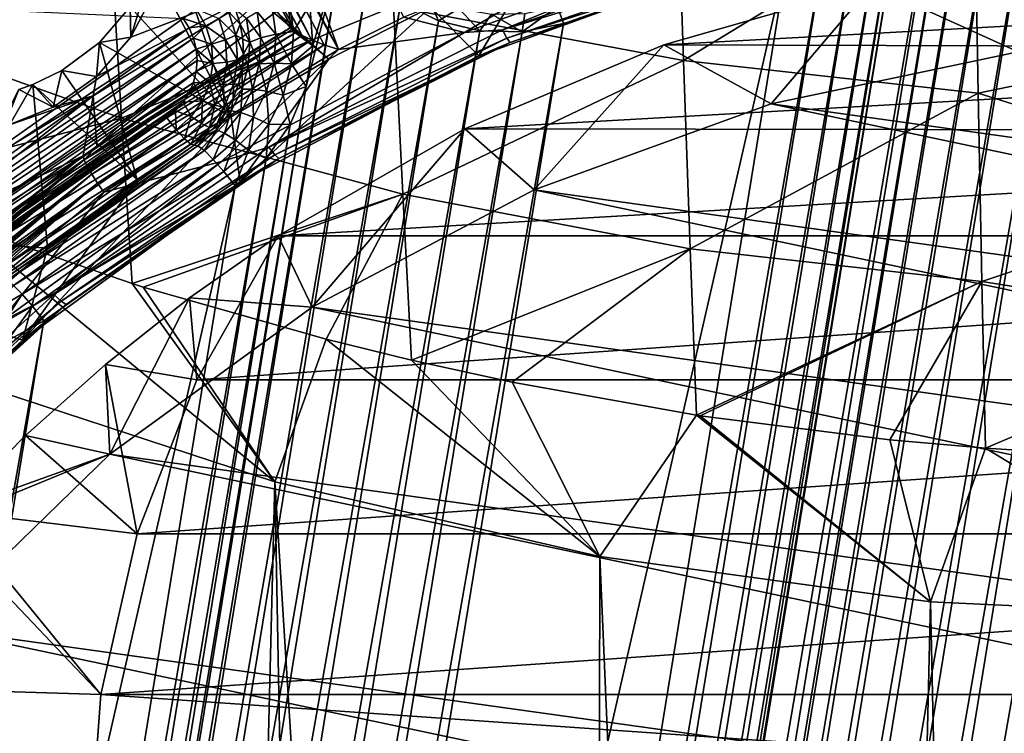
# Model space of a CAD drawing. Header units: metres. Extents: x -25 to 70, y -236 to 25.
# Tile 96 of 256: x -5.29 to -1.13, y -215.27 to -212.25. Entities that reach past the tile are written whole.
import ezdxf

# ---------------------------------------------------------------- set-up
doc = ezdxf.new("R2010")
doc.units = ezdxf.units.M
doc.layers.add('solid_10481002', color=7, linetype='CONTINUOUS')

msp = doc.modelspace()

# ---------------------------------------------------------------- linework, layer by layer
at = {"layer": 'solid_10481002'}
for points in [[(-4.733322, -210.208313, 228.120026), (-5.009577, -210.344894, 228.154068), (-3.943788, -212.374481, 228.66011)], [(-3.667532, -212.237915, 228.626053), (-4.733322, -210.208313, 228.120026), (-3.943788, -212.374481, 228.66011)], [(-5.059717, -210.366837, 228.170792), (-3.943788, -212.374481, 228.66011), (-5.009577, -210.344894, 228.154068)], [(-4.138241, -212.288132, 228.757202), (-5.144294, -210.373718, 228.310455), (-4.644125, -211.32608, 228.548584)], [(-4.138241, -212.288132, 228.757202), (-5.132381, -210.382385, 228.255142), (-5.144294, -210.373718, 228.310455)], [(-4.09671, -212.31543, 228.700302), (-5.102749, -210.379974, 228.206207), (-5.132381, -210.382385, 228.255142)], [(-4.12314, -212.300217, 228.727798), (-4.09671, -212.31543, 228.700302), (-5.132381, -210.382385, 228.255142)], [(-4.138241, -212.288132, 228.757202), (-4.12314, -212.300217, 228.727798), (-5.132381, -210.382385, 228.255142)], [(-4.057242, -212.33374, 228.677185), (-5.059717, -210.366837, 228.170792), (-5.102749, -210.379974, 228.206207)], [(-4.09671, -212.31543, 228.700302), (-4.057242, -212.33374, 228.677185), (-5.102749, -210.379974, 228.206207)], [(-4.004796, -212.354218, 228.662399), (-3.943788, -212.374481, 228.66011), (-5.059717, -210.366837, 228.170792)], [(-4.057242, -212.33374, 228.677185), (-4.004796, -212.354218, 228.662399), (-5.059717, -210.366837, 228.170792)], [(-1.300048, -210.951477, 227.985825), (-3.999782, -227.490601, 232.109482), (-4.064691, -227.072083, 232.005142)], [(-1.495068, -211.330048, 228.080215), (-1.300048, -210.951477, 227.985825), (-4.064691, -227.072083, 232.005142)], [(-1.300048, -210.951477, 227.985825), (-1.280172, -211.123428, 228.028687), (-3.999782, -227.490601, 232.109482)], [(-1.280172, -211.123428, 228.028687), (-3.926116, -227.333023, 232.070206), (-3.999782, -227.490601, 232.109482)], [(-1.280172, -211.123428, 228.028687), (-1.220994, -211.287918, 228.069702), (-3.926116, -227.333023, 232.070206)], [(1.280076, -211.123428, 228.028687), (-1.491175, -228.100677, 232.261597), (-1.495068, -227.926483, 232.21817)], [(1.220898, -211.287933, 228.069702), (1.280076, -211.123428, 228.028687), (-1.495068, -227.926483, 232.21817)], [(1.280076, -211.123428, 228.028687), (1.491079, -211.155853, 228.036774), (-1.491175, -228.100677, 232.261597)], [(1.491079, -211.155853, 228.036774), (-1.280171, -228.133102, 232.269684), (-1.491175, -228.100677, 232.261597)], [(1.491079, -211.155853, 228.036774), (1.494972, -211.330048, 228.080215), (-1.280171, -228.133102, 232.269684)], [(-1.220994, -211.287918, 228.069702), (-3.817445, -227.194321, 232.035614), (-3.926116, -227.333023, 232.070206)], [(-1.220994, -211.287918, 228.069702), (-1.125623, -211.435318, 228.106461), (-3.817445, -227.194321, 232.035614)], [(1.220898, -211.287933, 228.069702), (-1.495068, -227.926483, 232.21817), (-1.538831, -227.757721, 232.176086)], [(1.125526, -211.435318, 228.106461), (1.220898, -211.287933, 228.069702), (-1.538831, -227.757721, 232.176086)], [(-4.644125, -211.32608, 228.548584), (-4.159822, -212.177917, 229.194901), (-4.143648, -212.279037, 228.786865)], [(-4.138241, -212.288132, 228.757202), (-4.644125, -211.32608, 228.548584), (-4.143648, -212.279037, 228.786865)], [(-1.495068, -211.330048, 228.080215), (-4.064691, -227.072083, 232.005142), (-4.052562, -226.898453, 231.961853)], [(-1.538831, -211.49881, 228.122284), (-1.495068, -211.330048, 228.080215), (-4.052562, -226.898453, 231.961853)], [(1.494972, -211.330048, 228.080215), (-1.220993, -227.968613, 232.228668), (-1.280171, -228.133102, 232.269684)], [(1.494972, -211.330048, 228.080215), (1.538735, -211.49881, 228.122284), (-1.220993, -227.968613, 232.228668)], [(-1.125623, -211.435318, 228.106461), (-3.679802, -227.082733, 232.007797), (-3.817445, -227.194321, 232.035614)], [(-1.125623, -211.435318, 228.106461), (-0.998702, -211.558472, 228.137161), (-3.679802, -227.082733, 232.007797)], [(1.125526, -211.435318, 228.106461), (-1.538831, -227.757721, 232.176086), (-1.62032, -227.602539, 232.13739)], [(0.998605, -211.558472, 228.137161), (1.125526, -211.435318, 228.106461), (-1.62032, -227.602539, 232.13739)], [(-4.909739, -211.872528, 334.504822), (-6.075615, -211.465546, 334.30188), (-6.020028, -212.25386, 331.960388)], [(-1.538831, -211.49881, 228.122284), (-4.052562, -226.898453, 231.961853), (-4.080641, -226.726425, 231.918961)], [(-1.620319, -211.653992, 228.16098), (-1.538831, -211.49881, 228.122284), (-4.080641, -226.726425, 231.918961)], [(1.538735, -211.49881, 228.122284), (-1.125622, -227.821228, 232.191925), (-1.220993, -227.968613, 232.228668)], [(-2.483056, -212.421326, 334.784912), (-2.513316, -211.533188, 337.10849), (-3.710062, -212.191895, 334.666534)], [(-0.998702, -211.558472, 228.137161), (-3.519872, -227.003677, 231.988083), (-3.679802, -227.082733, 232.007797)], [(-0.998702, -211.558472, 228.137161), (-0.846801, -211.651001, 228.160233), (-3.519872, -227.003677, 231.988083)], [(-2.483056, -212.421326, 334.784912), (-1.252293, -211.67009, 337.192566), (-2.513316, -211.533188, 337.10849)], [(0.998605, -211.558472, 228.137161), (-1.62032, -227.602539, 232.13739), (-1.735315, -227.468979, 232.104095)], [(0.846704, -211.651001, 228.160233), (0.998605, -211.558472, 228.137161), (-1.735315, -227.468979, 232.104095)], [(-0.846801, -211.651001, 228.160233), (-3.345934, -226.961212, 231.977493), (-3.519872, -227.003677, 231.988083)], [(-0.846801, -211.651001, 228.160233), (-0.677266, -211.70842, 228.174545), (-3.345934, -226.961212, 231.977493)], [(0.846704, -211.651001, 228.160233), (-1.735315, -227.468979, 232.104095), (-1.878265, -227.363541, 232.077805)], [(0.677169, -211.70842, 228.174545), (0.846704, -211.651001, 228.160233), (-1.878265, -227.363541, 232.077805)], [(-1.252293, -211.67009, 337.192566), (0.000008, -212.303818, 335.71051), (0.000008, -211.624969, 337.439758)], [(-1.620319, -211.653992, 228.16098), (-4.080641, -226.726425, 231.918961), (-4.147474, -226.564941, 231.878693)], [(-1.735315, -211.787552, 228.194275), (-1.620319, -211.653992, 228.16098), (-4.147474, -226.564941, 231.878693)], [(-2.483056, -212.421326, 334.784912), (-1.23578, -212.558868, 334.858063), (-1.252293, -211.67009, 337.192566)], [(-1.252293, -211.67009, 337.192566), (-1.23578, -212.558868, 334.858063), (0.000008, -212.303818, 335.71051)], [(-0.677266, -211.70842, 228.174545), (-3.16641, -226.957428, 231.976547), (-3.345934, -226.961212, 231.977493)], [(-0.677266, -211.70842, 228.174545), (-0.500048, -211.727707, 228.179352), (-3.16641, -226.957428, 231.976547)], [(-0.500048, -211.727707, 228.179352), (-2.991723, -226.992233, 231.985229), (-3.16641, -226.957428, 231.976547)], [(0.499952, -211.727707, 228.179352), (-2.040667, -227.292068, 232.059982), (-2.991723, -226.992233, 231.985229)], [(-0.500048, -211.727707, 228.179352), (0.499952, -211.727707, 228.179352), (-2.991723, -226.992233, 231.985229)], [(0.677169, -211.70842, 228.174545), (-1.878265, -227.363541, 232.077805), (-2.040667, -227.292068, 232.059982)], [(0.499952, -211.727707, 228.179352), (0.677169, -211.70842, 228.174545), (-2.040667, -227.292068, 232.059982)], [(-4.671902, -211.791733, 230.129288), (-3.984056, -212.41507, 230.211929), (-4.677375, -211.828598, 230.135895)], [(-4.671902, -211.791733, 230.129288), (-3.554691, -212.194565, 230.153549), (-3.984056, -212.41507, 230.211929)], [(-1.735315, -211.787552, 228.194275), (-4.147474, -226.564941, 231.878693), (-4.249846, -226.421783, 231.843002)], [(-1.878265, -211.89299, 228.220566), (-1.735315, -211.787552, 228.194275), (-4.249846, -226.421783, 231.843002)], [(-2.581392, -211.813477, 228.520233), (-3.667532, -212.237915, 228.626053), (-3.410361, -212.302933, 228.642273)], [(-2.581392, -211.813477, 228.520233), (-3.410361, -212.302933, 228.642273), (-2.312169, -211.905792, 228.543243)], [(-4.677375, -211.828598, 230.135895), (-4.398319, -212.659378, 230.279221), (-4.731296, -212.019012, 230.173294)], [(-4.677375, -211.828598, 230.135895), (-3.984056, -212.41507, 230.211929), (-4.398319, -212.659378, 230.279221)], [(-4.861566, -212.664413, 332.130646), (-4.909739, -211.872528, 334.504822), (-6.020028, -212.25386, 331.960388)], [(-3.710062, -212.191895, 334.666534), (-4.909739, -211.872528, 334.504822), (-4.861566, -212.664413, 332.130646)], [(-1.878265, -211.89299, 228.220566), (-4.249846, -226.421783, 231.843002), (-4.381536, -226.305115, 231.813919)], [(-2.040667, -211.964478, 228.238388), (-1.878265, -211.89299, 228.220566), (-4.381536, -226.305115, 231.813919)], [(-3.926115, -211.923508, 228.22818), (-6.187748, -225.778748, 231.682678), (-6.169605, -225.32753, 231.570175)], [(-3.926115, -211.923508, 228.22818), (-3.817445, -212.06221, 228.262756), (-6.187748, -225.778748, 231.682678)], [(-3.926115, -211.923508, 228.22818), (-6.169605, -225.32753, 231.570175), (-6.141526, -225.155502, 231.527283)], [(-4.080641, -212.530106, 228.37941), (-3.926115, -211.923508, 228.22818), (-6.141526, -225.155502, 231.527283)], [(-4.080641, -212.530106, 228.37941), (-4.052562, -212.358078, 228.336533), (-3.926115, -211.923508, 228.22818)], [(-4.052562, -212.358078, 228.336533), (-4.064691, -212.184448, 228.293243), (-3.926115, -211.923508, 228.22818)], [(-3.24978, -212.291168, 228.650848), (-2.312169, -211.905792, 228.543243), (-3.410361, -212.302933, 228.642273)], [(-3.24978, -212.291168, 228.650848), (-2.200763, -211.929428, 228.560654), (-2.312169, -211.905792, 228.543243)], [(-2.18771, -211.966919, 228.602859), (-2.200763, -211.929428, 228.560654), (-3.24978, -212.291168, 228.650848)], [(-2.040667, -211.964478, 228.238388), (-4.381536, -226.305115, 231.813919), (-5.190552, -225.734787, 231.671722)], [(-2.991723, -212.264313, 228.313141), (-2.040667, -211.964478, 228.238388), (-5.190552, -225.734787, 231.671722)], [(-3.230505, -212.326523, 228.69252), (-2.18771, -211.966919, 228.602859), (-3.24978, -212.291168, 228.650848)], [(-2.178891, -211.985886, 228.656891), (-2.18771, -211.966919, 228.602859), (-3.230505, -212.326523, 228.69252)], [(-3.217483, -212.344025, 228.746185), (-2.178891, -211.985886, 228.656891), (-3.230505, -212.326523, 228.69252)], [(-3.217483, -212.344025, 228.746185), (-2.271871, -212.01033, 228.721207), (-2.178891, -211.985886, 228.656891)], [(-3.016798, -212.192139, 228.28363), (-2.040667, -211.964478, 228.238388), (-2.991723, -212.264313, 228.313141)], [(-4.731296, -212.019012, 230.173294), (-4.825433, -212.19371, 230.212585), (-4.822023, -212.321823, 229.677597)], [(-4.731296, -212.019012, 230.173294), (-4.398319, -212.659378, 230.279221), (-4.825433, -212.19371, 230.212585)], [(-4.731296, -212.019012, 230.173294), (-4.822023, -212.321823, 229.677597), (-4.720632, -212.125732, 229.628693)], [(-3.554691, -212.194565, 230.153549), (-3.111618, -211.99884, 230.103745), (-3.349854, -212.400452, 228.818481)], [(-3.111618, -211.99884, 230.103745), (-2.271871, -212.01033, 228.721207), (-3.349854, -212.400452, 228.818481)], [(-3.217483, -212.344025, 228.746185), (-3.349854, -212.400452, 228.818481), (-2.271871, -212.01033, 228.721207)], [(-3.817445, -212.06221, 228.262756), (-6.040222, -225.679413, 231.657913), (-6.187748, -225.778748, 231.682678)], [(-3.817445, -212.06221, 228.262756), (-3.679801, -212.173798, 228.290573), (-6.040222, -225.679413, 231.657913)], [(-4.981353, -212.570068, 229.739487), (-4.176486, -212.073654, 229.615723), (-4.968287, -212.489105, 229.719299)], [(-4.966494, -212.783783, 228.914047), (-4.176486, -212.073654, 229.615723), (-4.981353, -212.570068, 229.739487)], [(-4.176486, -212.073654, 229.615723), (-4.822023, -212.321823, 229.677597), (-4.968287, -212.489105, 229.719299)], [(-4.159822, -212.177917, 229.194901), (-4.176486, -212.073654, 229.615723), (-4.966494, -212.783783, 228.914047)], [(-4.176486, -212.073654, 229.615723), (-4.720632, -212.125732, 229.628693), (-4.822023, -212.321823, 229.677597)], [(-1.686826, -212.101624, 230.129379), (1.75398, -212.117004, 230.133209), (-2.566913, -212.354675, 230.192474)], [(-2.113026, -212.604492, 228.574051), (-1.686826, -212.101624, 230.129379), (-2.566913, -212.354675, 230.192474)], [(-2.113026, -212.604492, 228.574051), (-1.06737, -212.383789, 228.519028), (-1.686826, -212.101624, 230.129379)], [(-1.06737, -212.383789, 228.519028), (-0.781528, -212.170517, 229.227615), (-1.686826, -212.101624, 230.129379)], [(-4.600886, -212.243347, 227.895676), (-5.911658, -213.167389, 228.126068), (-6.675779, -212.146896, 227.871628)], [(-3.565291, -212.150253, 228.273178), (-3.519871, -212.252869, 228.310287), (-3.679801, -212.173798, 228.290573)], [(-3.434064, -212.200089, 228.285614), (-3.519871, -212.252869, 228.310287), (-3.565291, -212.150253, 228.273178)], [(-2.566913, -212.354675, 230.192474), (1.75398, -212.117004, 230.133209), (2.610096, -212.370117, 230.19632)], [(-3.679801, -212.173798, 228.290573), (-5.87378, -225.614563, 231.641739), (-6.040222, -225.679413, 231.657913)], [(-3.679801, -212.173798, 228.290573), (-3.519871, -212.252869, 228.310287), (-5.87378, -225.614563, 231.641739)], [(-4.966494, -212.783783, 228.914047), (-4.143648, -212.279037, 228.786865), (-4.159822, -212.177917, 229.194901)], [(-4.825433, -212.19371, 230.212585), (-4.955613, -212.344086, 230.25145), (-4.822023, -212.321823, 229.677597)], [(-4.825433, -212.19371, 230.212585), (-4.398319, -212.659378, 230.279221), (-4.955613, -212.344086, 230.25145)], [(-3.670743, -212.986359, 332.265656), (-3.710062, -212.191895, 334.666534), (-4.861566, -212.664413, 332.130646)], [(-3.554691, -212.194565, 230.153549), (-3.349854, -212.400452, 228.818481), (-4.359644, -212.935455, 228.951874)], [(-3.984056, -212.41507, 230.211929), (-3.554691, -212.194565, 230.153549), (-4.359644, -212.935455, 228.951874)], [(-4.225856, -212.188263, 228.248901), (-4.208567, -212.30954, 228.279144), (-4.287591, -212.215195, 228.202148)], [(-4.152769, -212.1633, 228.276443), (-4.133461, -212.298752, 228.310211), (-4.225856, -212.188263, 228.248901)], [(-4.133461, -212.298752, 228.310211), (-4.208567, -212.30954, 228.279144), (-4.225856, -212.188263, 228.248901)], [(-4.152769, -212.1633, 228.276443), (-4.064691, -212.184448, 228.293243), (-4.133461, -212.298752, 228.310211)], [(-4.133461, -212.298752, 228.310211), (-4.064691, -212.184448, 228.293243), (-4.052562, -212.358078, 228.336533)], [(-2.483056, -212.421326, 334.784912), (-3.710062, -212.191895, 334.666534), (-3.670743, -212.986359, 332.265656)], [(-3.016798, -212.192139, 228.28363), (-2.991723, -212.264313, 228.313141), (-3.166409, -212.299103, 228.321823)], [(-3.016798, -212.192139, 228.28363), (-3.166409, -212.299103, 228.321823), (-3.154444, -212.221436, 228.290939)], [(-4.546566, -212.20224, 227.897385), (-4.504877, -212.273529, 227.915161), (-4.600886, -212.243347, 227.895676)], [(-4.450255, -212.242767, 227.942032), (-4.504877, -212.273529, 227.915161), (-4.546566, -212.20224, 227.897385)], [(-4.409166, -212.213257, 227.987793), (-4.378168, -212.313431, 228.012756), (-4.450255, -212.242767, 227.942032)], [(-4.409166, -212.213257, 227.987793), (-4.379315, -212.205521, 228.051147), (-4.359685, -212.266861, 228.066437)], [(-4.409166, -212.213257, 227.987793), (-4.359685, -212.266861, 228.066437), (-4.378168, -212.313431, 228.012756)], [(-4.359685, -212.266861, 228.066437), (-4.379315, -212.205521, 228.051147), (-4.333361, -212.242096, 228.139664)], [(-4.287591, -212.215195, 228.202148), (-4.272007, -212.324509, 228.229401), (-4.333361, -212.242096, 228.139664)], [(-4.208567, -212.30954, 228.279144), (-4.272007, -212.324509, 228.229401), (-4.287591, -212.215195, 228.202148)], [(-3.434064, -212.200089, 228.285614), (-3.345933, -212.295334, 228.320877), (-3.519871, -212.252869, 228.310287)], [(-3.295338, -212.224121, 228.291611), (-3.345933, -212.295334, 228.320877), (-3.434064, -212.200089, 228.285614)], [(-3.295338, -212.224121, 228.291611), (-3.166409, -212.299103, 228.321823), (-3.345933, -212.295334, 228.320877)], [(-3.154444, -212.221436, 228.290939), (-3.166409, -212.299103, 228.321823), (-3.295338, -212.224121, 228.291611)], [(-4.861566, -212.664413, 332.130646), (-6.020028, -212.25386, 331.960388), (-5.967395, -212.951172, 329.529053)], [(-4.600886, -212.243347, 227.895676), (-4.575725, -212.283096, 227.905594), (-5.911658, -213.167389, 228.126068)], [(-3.519871, -212.252869, 228.310287), (-5.696496, -225.587311, 231.634949), (-5.87378, -225.614563, 231.641739)], [(-3.519871, -212.252869, 228.310287), (-3.345933, -212.295334, 228.320877), (-5.696496, -225.587311, 231.634949)], [(-2.991723, -212.264313, 228.313141), (-5.190552, -225.734787, 231.671722), (-5.345607, -225.649323, 231.650406)], [(-3.166409, -212.299103, 228.321823), (-2.991723, -212.264313, 228.313141), (-5.345607, -225.649323, 231.650406)], [(-4.504877, -212.273529, 227.915161), (-4.575725, -212.283096, 227.905594), (-4.600886, -212.243347, 227.895676)], [(-4.504877, -212.273529, 227.915161), (-4.557019, -212.326691, 227.916458), (-4.575725, -212.283096, 227.905594)], [(-4.504877, -212.273529, 227.915161), (-4.480582, -212.352036, 227.934738), (-4.557019, -212.326691, 227.916458)], [(-4.450255, -212.242767, 227.942032), (-4.422134, -212.333633, 227.964691), (-4.504877, -212.273529, 227.915161)], [(-4.422134, -212.333633, 227.964691), (-4.480582, -212.352036, 227.934738), (-4.504877, -212.273529, 227.915161)], [(-4.378168, -212.313431, 228.012756), (-4.422134, -212.333633, 227.964691), (-4.450255, -212.242767, 227.942032)], [(-4.378168, -212.313431, 228.012756), (-4.359685, -212.266861, 228.066437), (-4.348475, -212.33017, 228.082214)], [(-4.359685, -212.266861, 228.066437), (-4.333361, -212.242096, 228.139664), (-4.319042, -212.342545, 228.164719)], [(-4.348475, -212.33017, 228.082214), (-4.359685, -212.266861, 228.066437), (-4.319042, -212.342545, 228.164719)], [(-4.272007, -212.324509, 228.229401), (-4.319042, -212.342545, 228.164719), (-4.333361, -212.242096, 228.139664)], [(-3.667532, -212.237915, 228.626053), (-3.943788, -212.374481, 228.66011), (-3.410361, -212.302933, 228.642273)], [(-4.575725, -212.283096, 227.905594), (-5.880466, -213.202896, 228.134918), (-5.911658, -213.167389, 228.126068)], [(-4.575725, -212.283096, 227.905594), (-4.557019, -212.326691, 227.916458), (-5.880466, -213.202896, 228.134918)], [(-3.345933, -212.295334, 228.320877), (-5.517548, -225.599091, 231.637878), (-5.696496, -225.587311, 231.634949)], [(-3.345933, -212.295334, 228.320877), (-3.166409, -212.299103, 228.321823), (-5.517548, -225.599091, 231.637878)], [(-3.166409, -212.299103, 228.321823), (-5.345607, -225.649323, 231.650406), (-5.517548, -225.599091, 231.637878)], [(-5.019689, -212.84166, 228.881363), (-4.143648, -212.279037, 228.786865), (-4.966494, -212.783783, 228.914047)], [(-5.019689, -212.84166, 228.881363), (-4.138241, -212.288132, 228.757202), (-4.143648, -212.279037, 228.786865)], [(-5.019689, -212.84166, 228.881363), (-4.12314, -212.300217, 228.727798), (-4.138241, -212.288132, 228.757202)], [(-5.006987, -212.868515, 228.845703), (-4.12314, -212.300217, 228.727798), (-5.019689, -212.84166, 228.881363)], [(-5.006987, -212.868515, 228.845703), (-4.09671, -212.31543, 228.700302), (-4.12314, -212.300217, 228.727798)], [(-4.987497, -212.902344, 228.820618), (-4.09671, -212.31543, 228.700302), (-5.006987, -212.868515, 228.845703)], [(-4.987497, -212.902344, 228.820618), (-4.057242, -212.33374, 228.677185), (-4.09671, -212.31543, 228.700302)], [(-4.238261, -212.788147, 228.77475), (-3.410361, -212.302933, 228.642273), (-4.439318, -212.847809, 228.778122)], [(-3.943788, -212.374481, 228.66011), (-4.439318, -212.847809, 228.778122), (-3.410361, -212.302933, 228.642273)], [(-4.378168, -212.313431, 228.012756), (-4.370917, -212.41777, 228.038773), (-4.422134, -212.333633, 227.964691)], [(-4.378168, -212.313431, 228.012756), (-4.348475, -212.33017, 228.082214), (-4.345876, -212.394348, 228.098221)], [(-4.378168, -212.313431, 228.012756), (-4.345876, -212.394348, 228.098221), (-4.370917, -212.41777, 228.038773)], [(-4.208567, -212.30954, 228.279144), (-4.215996, -212.431763, 228.309616), (-4.272007, -212.324509, 228.229401)], [(-4.238261, -212.788147, 228.77475), (-3.24978, -212.291168, 228.650848), (-3.410361, -212.302933, 228.642273)], [(-3.230505, -212.326523, 228.69252), (-3.24978, -212.291168, 228.650848), (-4.238261, -212.788147, 228.77475)], [(-4.141757, -212.435257, 228.344238), (-4.215996, -212.431763, 228.309616), (-4.208567, -212.30954, 228.279144)], [(-4.133461, -212.298752, 228.310211), (-4.141757, -212.435257, 228.344238), (-4.208567, -212.30954, 228.279144)], [(-4.133461, -212.298752, 228.310211), (-4.052562, -212.358078, 228.336533), (-4.141757, -212.435257, 228.344238)], [(-1.23578, -212.558868, 334.858063), (0.000008, -212.946274, 333.881989), (0.000008, -212.303818, 335.71051)], [(-4.557019, -212.326691, 227.916458), (-5.843521, -213.233627, 228.142578), (-5.880466, -213.202896, 228.134918)], [(-4.557019, -212.326691, 227.916458), (-4.545529, -212.372833, 227.927963), (-5.843521, -213.233627, 228.142578)], [(-4.955613, -212.344086, 230.25145), (-5.114903, -212.462372, 230.28801), (-4.968287, -212.489105, 229.719299)], [(-4.955613, -212.344086, 230.25145), (-4.795852, -212.92627, 230.355591), (-5.114903, -212.462372, 230.28801)], [(-4.963085, -212.939911, 228.808487), (-4.057242, -212.33374, 228.677185), (-4.987497, -212.902344, 228.820618)], [(-4.955613, -212.344086, 230.25145), (-4.968287, -212.489105, 229.719299), (-4.822023, -212.321823, 229.677597)], [(-4.963085, -212.939911, 228.808487), (-4.004796, -212.354218, 228.662399), (-4.057242, -212.33374, 228.677185)], [(-4.963085, -212.939911, 228.808487), (-4.936088, -212.977615, 228.810486), (-4.004796, -212.354218, 228.662399)], [(-4.955613, -212.344086, 230.25145), (-4.398319, -212.659378, 230.279221), (-4.795852, -212.92627, 230.355591)], [(-4.004796, -212.354218, 228.662399), (-4.936088, -212.977615, 228.810486), (-3.943788, -212.374481, 228.66011)], [(-4.480582, -212.352036, 227.934738), (-4.545529, -212.372833, 227.927963), (-4.557019, -212.326691, 227.916458)], [(-4.480582, -212.352036, 227.934738), (-4.474899, -212.433807, 227.955124), (-4.545529, -212.372833, 227.927963)], [(-4.422134, -212.333633, 227.964691), (-4.415557, -212.428299, 227.988297), (-4.480582, -212.352036, 227.934738)], [(-4.415557, -212.428299, 227.988297), (-4.474899, -212.433807, 227.955124), (-4.480582, -212.352036, 227.934738)], [(-4.370917, -212.41777, 228.038773), (-4.415557, -212.428299, 227.988297), (-4.422134, -212.333633, 227.964691)], [(-4.345876, -212.394348, 228.098221), (-4.348475, -212.33017, 228.082214), (-4.319042, -212.342545, 228.164719)], [(-4.345876, -212.394348, 228.098221), (-4.319042, -212.342545, 228.164719), (-4.325194, -212.443771, 228.189957)], [(-4.278703, -212.434677, 228.256866), (-4.325194, -212.443771, 228.189957), (-4.319042, -212.342545, 228.164719)], [(-4.272007, -212.324509, 228.229401), (-4.278703, -212.434677, 228.256866), (-4.319042, -212.342545, 228.164719)], [(-4.215996, -212.431763, 228.309616), (-4.278703, -212.434677, 228.256866), (-4.272007, -212.324509, 228.229401)], [(-4.213123, -212.820541, 228.815689), (-3.230505, -212.326523, 228.69252), (-4.238261, -212.788147, 228.77475)], [(-3.217483, -212.344025, 228.746185), (-3.230505, -212.326523, 228.69252), (-4.213123, -212.820541, 228.815689)], [(-4.19614, -212.836075, 228.868866), (-3.217483, -212.344025, 228.746185), (-4.213123, -212.820541, 228.815689)], [(-4.19614, -212.836075, 228.868866), (-3.349854, -212.400452, 228.818481), (-3.217483, -212.344025, 228.746185)], [(-4.141757, -212.435257, 228.344238), (-4.052562, -212.358078, 228.336533), (-4.080641, -212.530106, 228.37941)], [(-2.566913, -212.354675, 230.192474), (2.610096, -212.370117, 230.19632), (-3.408551, -212.710129, 230.281097)], [(-3.115662, -212.967346, 228.66452), (-2.566913, -212.354675, 230.192474), (-3.408551, -212.710129, 230.281097)], [(-3.115662, -212.967346, 228.66452), (-2.113026, -212.604492, 228.574051), (-2.566913, -212.354675, 230.192474)], [(-4.545529, -212.372833, 227.927963), (-5.801844, -213.258484, 228.148773), (-5.843521, -213.233627, 228.142578)], [(-4.545529, -212.372833, 227.927963), (-4.541662, -212.420105, 227.939743), (-5.801844, -213.258484, 228.148773)], [(-3.943788, -212.374481, 228.66011), (-4.936088, -212.977615, 228.810486), (-4.439318, -212.847809, 228.778122)], [(-4.474899, -212.433807, 227.955124), (-4.541662, -212.420105, 227.939743), (-4.545529, -212.372833, 227.927963)], [(-4.370917, -212.41777, 228.038773), (-4.345876, -212.394348, 228.098221), (-4.351933, -212.458313, 228.114166)], [(-4.19614, -212.836075, 228.868866), (-4.359644, -212.935455, 228.951874), (-3.349854, -212.400452, 228.818481)], [(-4.351933, -212.458313, 228.114166), (-4.345876, -212.394348, 228.098221), (-4.325194, -212.443771, 228.189957)], [(-3.408551, -212.710129, 230.281097), (2.610096, -212.370117, 230.19632), (3.429044, -212.720367, 230.283646)], [(-2.113026, -212.604492, 228.574051), (4.054785, -213.464966, 228.788589), (-1.06737, -212.383789, 228.519028)], [(-4.541662, -212.420105, 227.939743), (-5.756705, -213.276657, 228.153305), (-5.801844, -213.258484, 228.148773)], [(-4.541662, -212.420105, 227.939743), (-4.54548, -212.46727, 227.951508), (-5.756705, -213.276657, 228.153305)], [(-4.474899, -212.433807, 227.955124), (-4.54548, -212.46727, 227.951508), (-4.541662, -212.420105, 227.939743)], [(-4.474899, -212.433807, 227.955124), (-4.488114, -212.514771, 227.975311), (-4.54548, -212.46727, 227.951508)], [(-4.430853, -212.522003, 228.011658), (-4.488114, -212.514771, 227.975311), (-4.474899, -212.433807, 227.955124)], [(-4.415557, -212.428299, 227.988297), (-4.430853, -212.522003, 228.011658), (-4.474899, -212.433807, 227.955124)], [(-4.387778, -212.521072, 228.064529), (-4.430853, -212.522003, 228.011658), (-4.415557, -212.428299, 227.988297)], [(-4.370917, -212.41777, 228.038773), (-4.387778, -212.521072, 228.064529), (-4.415557, -212.428299, 227.988297)], [(-4.398319, -212.659378, 230.279221), (-3.984056, -212.41507, 230.211929), (-4.359644, -212.935455, 228.951874)], [(-4.370917, -212.41777, 228.038773), (-4.351933, -212.458313, 228.114166), (-4.387778, -212.521072, 228.064529)], [(-4.351933, -212.458313, 228.114166), (-4.325194, -212.443771, 228.189957), (-4.351583, -212.541901, 228.214417)], [(-4.307421, -212.541458, 228.283493), (-4.351583, -212.541901, 228.214417), (-4.325194, -212.443771, 228.189957)], [(-4.278703, -212.434677, 228.256866), (-4.307421, -212.541458, 228.283493), (-4.325194, -212.443771, 228.189957)], [(-4.247857, -212.550232, 228.339157), (-4.307421, -212.541458, 228.283493), (-4.278703, -212.434677, 228.256866)], [(-4.215996, -212.431763, 228.309616), (-4.247857, -212.550232, 228.339157), (-4.278703, -212.434677, 228.256866)], [(-4.177338, -212.567551, 228.377228), (-4.247857, -212.550232, 228.339157), (-4.215996, -212.431763, 228.309616)], [(-4.141757, -212.435257, 228.344238), (-4.177338, -212.567551, 228.377228), (-4.215996, -212.431763, 228.309616)], [(-4.141757, -212.435257, 228.344238), (-4.080641, -212.530106, 228.37941), (-4.177338, -212.567551, 228.377228)], [(-2.454474, -213.217484, 332.364014), (-2.483056, -212.421326, 334.784912), (-3.670743, -212.986359, 332.265656)], [(-2.454474, -213.217484, 332.364014), (-1.23578, -212.558868, 334.858063), (-2.483056, -212.421326, 334.784912)], [(-4.54548, -212.46727, 227.951508), (-5.709291, -213.287704, 228.156067), (-5.756705, -213.276657, 228.153305)], [(-4.54548, -212.46727, 227.951508), (-4.556871, -212.513275, 227.962982), (-5.709291, -213.287704, 228.156067)], [(-5.114903, -212.462372, 230.28801), (-5.237335, -212.5224, 230.311279), (-5.151117, -212.618088, 229.751465)], [(-5.114903, -212.462372, 230.28801), (-4.795852, -212.92627, 230.355591), (-5.237335, -212.5224, 230.311279)], [(-5.114903, -212.462372, 230.28801), (-5.151117, -212.618088, 229.751465), (-4.968287, -212.489105, 229.719299)], [(-4.488114, -212.514771, 227.975311), (-4.556871, -212.513275, 227.962982), (-4.54548, -212.46727, 227.951508)], [(-4.387778, -212.521072, 228.064529), (-4.351933, -212.458313, 228.114166), (-4.366542, -212.52095, 228.129791)], [(-4.366542, -212.52095, 228.129791), (-4.351933, -212.458313, 228.114166), (-4.351583, -212.541901, 228.214417)], [(-4.556871, -212.513275, 227.962982), (-5.660678, -213.291412, 228.156982), (-5.709291, -213.287704, 228.156067)], [(-4.556871, -212.513275, 227.962982), (-4.575603, -212.557068, 227.973892), (-5.660678, -213.291412, 228.156982)], [(-5.620097, -213.181946, 230.476288), (-5.237335, -212.5224, 230.311279), (-5.17546, -213.214706, 230.441223)], [(-5.620097, -213.181946, 230.476288), (-5.296196, -212.543747, 230.321411), (-5.237335, -212.5224, 230.311279)], [(-5.237335, -212.5224, 230.311279), (-5.296196, -212.543747, 230.321411), (-5.151117, -212.618088, 229.751465)], [(-5.237335, -212.5224, 230.311279), (-4.795852, -212.92627, 230.355591), (-5.17546, -213.214706, 230.441223)], [(-4.981353, -212.570068, 229.739487), (-4.968287, -212.489105, 229.719299), (-5.151117, -212.618088, 229.751465)], [(-4.519564, -212.590851, 227.994278), (-4.575603, -212.557068, 227.973892), (-4.556871, -212.513275, 227.962982)], [(-4.488114, -212.514771, 227.975311), (-4.519564, -212.590851, 227.994278), (-4.556871, -212.513275, 227.962982)], [(-4.467255, -212.610046, 228.033615), (-4.519564, -212.590851, 227.994278), (-4.488114, -212.514771, 227.975311)], [(-4.430853, -212.522003, 228.011658), (-4.467255, -212.610046, 228.033615), (-4.488114, -212.514771, 227.975311)], [(-4.427906, -212.618134, 228.08873), (-4.467255, -212.610046, 228.033615), (-4.430853, -212.522003, 228.011658)], [(-4.387778, -212.521072, 228.064529), (-4.427906, -212.618134, 228.08873), (-4.430853, -212.522003, 228.011658)], [(-4.387778, -212.521072, 228.064529), (-4.389454, -212.581207, 228.144806), (-4.427906, -212.618134, 228.08873)], [(-4.389454, -212.581207, 228.144806), (-4.366542, -212.52095, 228.129791), (-4.351583, -212.541901, 228.214417)], [(-4.387778, -212.521072, 228.064529), (-4.366542, -212.52095, 228.129791), (-4.389454, -212.581207, 228.144806)], [(-4.080641, -212.530106, 228.37941), (-6.141526, -225.155502, 231.527283), (-6.153654, -224.981873, 231.483994)], [(-4.147474, -212.691605, 228.419678), (-4.080641, -212.530106, 228.37941), (-6.153654, -224.981873, 231.483994)], [(-4.575603, -212.557068, 227.973892), (-5.611959, -213.287659, 228.156052), (-5.660678, -213.291412, 228.156982)], [(-4.575603, -212.557068, 227.973892), (-4.601227, -212.597519, 227.983978), (-5.611959, -213.287659, 228.156052)], [(-5.296196, -212.543747, 230.321411), (-5.360208, -212.701523, 229.772263), (-5.151117, -212.618088, 229.751465)], [(-4.519564, -212.590851, 227.994278), (-4.601227, -212.597519, 227.983978), (-4.575603, -212.557068, 227.973892)], [(-4.389454, -212.581207, 228.144806), (-4.351583, -212.541901, 228.214417), (-4.397193, -212.633133, 228.237167)], [(-4.357058, -212.640762, 228.308258), (-4.397193, -212.633133, 228.237167), (-4.351583, -212.541901, 228.214417)], [(-4.307421, -212.541458, 228.283493), (-4.357058, -212.640762, 228.308258), (-4.351583, -212.541901, 228.214417)], [(-4.302925, -212.6604, 228.366623), (-4.357058, -212.640762, 228.308258), (-4.307421, -212.541458, 228.283493)], [(-4.247857, -212.550232, 228.339157), (-4.302925, -212.6604, 228.366623), (-4.307421, -212.541458, 228.283493)], [(-4.238837, -212.690582, 228.407898), (-4.302925, -212.6604, 228.366623), (-4.247857, -212.550232, 228.339157)], [(-4.177338, -212.567551, 228.377228), (-4.238837, -212.690582, 228.407898), (-4.247857, -212.550232, 228.339157)], [(-4.177338, -212.567551, 228.377228), (-4.147474, -212.691605, 228.419678), (-4.238837, -212.690582, 228.407898)], [(-4.177338, -212.567551, 228.377228), (-4.080641, -212.530106, 228.37941), (-4.147474, -212.691605, 228.419678)], [(-2.454474, -213.217484, 332.364014), (-1.220264, -213.356018, 332.4245), (-1.23578, -212.558868, 334.858063)], [(-1.23578, -212.558868, 334.858063), (-1.220264, -213.356018, 332.4245), (0.000008, -212.946274, 333.881989)], [(-5.930698, -213.145203, 229.882889), (-4.981353, -212.570068, 229.739487), (-5.360208, -212.701523, 229.772263)], [(-5.930698, -213.145203, 229.882889), (-5.724225, -213.150391, 229.884171), (-4.981353, -212.570068, 229.739487)], [(-5.024387, -212.824326, 228.924164), (-4.981353, -212.570068, 229.739487), (-5.724225, -213.150391, 229.884171)], [(-4.601227, -212.597519, 227.983978), (-5.564405, -213.27652, 228.153275), (-5.611959, -213.287659, 228.156052)], [(-4.601227, -212.597519, 227.983978), (-4.632899, -212.633362, 227.99292), (-5.564405, -213.27652, 228.153275)], [(-4.981353, -212.570068, 229.739487), (-5.151117, -212.618088, 229.751465), (-5.360208, -212.701523, 229.772263)], [(-5.024387, -212.824326, 228.924164), (-4.966494, -212.783783, 228.914047), (-4.981353, -212.570068, 229.739487)], [(-4.567672, -212.658218, 228.011078), (-4.632899, -212.633362, 227.99292), (-4.601227, -212.597519, 227.983978)], [(-4.519564, -212.590851, 227.994278), (-4.567672, -212.658218, 228.011078), (-4.601227, -212.597519, 227.983978)], [(-4.522938, -212.688034, 228.053055), (-4.567672, -212.658218, 228.011078), (-4.519564, -212.590851, 227.994278)], [(-4.467255, -212.610046, 228.033615), (-4.522938, -212.688034, 228.053055), (-4.519564, -212.590851, 227.994278)], [(-4.489287, -212.704102, 228.110168), (-4.522938, -212.688034, 228.053055), (-4.467255, -212.610046, 228.033615)], [(-4.427906, -212.618134, 228.08873), (-4.489287, -212.704102, 228.110168), (-4.467255, -212.610046, 228.033615)], [(-4.427906, -212.618134, 228.08873), (-4.389454, -212.581207, 228.144806), (-4.420276, -212.638062, 228.158981)], [(-4.420276, -212.638062, 228.158981), (-4.389454, -212.581207, 228.144806), (-4.397193, -212.633133, 228.237167)], [(-3.115662, -212.967346, 228.66452), (4.91143, -214.087204, 228.943726), (-2.113026, -212.604492, 228.574051)], [(-2.113026, -212.604492, 228.574051), (4.91143, -214.087204, 228.943726), (4.054785, -213.464966, 228.788589)], [(-4.632899, -212.633362, 227.99292), (-5.519481, -213.258362, 228.148743), (-5.564405, -213.27652, 228.153275)], [(-4.632899, -212.633362, 227.99292), (-4.66949, -212.66362, 228.000458), (-5.519481, -213.258362, 228.148743)], [(-4.630025, -212.713516, 228.024872), (-4.66949, -212.66362, 228.000458), (-4.632899, -212.633362, 227.99292)], [(-4.567672, -212.658218, 228.011078), (-4.630025, -212.713516, 228.024872), (-4.632899, -212.633362, 227.99292)], [(-4.427906, -212.618134, 228.08873), (-4.45848, -212.690506, 228.172058), (-4.489287, -212.704102, 228.110168)], [(-4.420276, -212.638062, 228.158981), (-4.397193, -212.633133, 228.237167), (-4.460272, -212.713989, 228.257324)], [(-4.425706, -212.72876, 228.3302), (-4.460272, -212.713989, 228.257324), (-4.397193, -212.633133, 228.237167)], [(-4.45848, -212.690506, 228.172058), (-4.420276, -212.638062, 228.158981), (-4.460272, -212.713989, 228.257324)], [(-4.427906, -212.618134, 228.08873), (-4.420276, -212.638062, 228.158981), (-4.45848, -212.690506, 228.172058)], [(-4.357058, -212.640762, 228.308258), (-4.425706, -212.72876, 228.3302), (-4.397193, -212.633133, 228.237167)], [(-4.379086, -212.758026, 228.390961), (-4.425706, -212.72876, 228.3302), (-4.357058, -212.640762, 228.308258)], [(-4.302925, -212.6604, 228.366623), (-4.379086, -212.758026, 228.390961), (-4.357058, -212.640762, 228.308258)], [(-4.147474, -212.691605, 228.419678), (-6.153654, -224.981873, 231.483994), (-6.205428, -224.815048, 231.442398)], [(-4.249846, -212.834747, 228.455368), (-4.147474, -212.691605, 228.419678), (-6.205428, -224.815048, 231.442398)], [(-4.861566, -212.664413, 332.130646), (-5.967395, -212.951172, 329.529053), (-5.531919, -213.119614, 329.583862)], [(-4.861566, -212.664413, 332.130646), (-5.531919, -213.119614, 329.583862), (-4.816437, -213.364853, 329.663635)], [(-4.66949, -212.66362, 228.000458), (-5.478507, -213.233948, 228.142654), (-5.519481, -213.258362, 228.148743)], [(-4.630025, -212.713516, 228.024872), (-5.478507, -213.233948, 228.142654), (-4.66949, -212.66362, 228.000458)], [(-4.398319, -212.659378, 230.279221), (-4.359644, -212.935455, 228.951874), (-5.280685, -213.604462, 229.118668)], [(-4.795852, -212.92627, 230.355591), (-4.398319, -212.659378, 230.279221), (-5.280685, -213.604462, 229.118668)], [(-3.670743, -212.986359, 332.265656), (-4.861566, -212.664413, 332.130646), (-4.816437, -213.364853, 329.663635)], [(-4.567672, -212.658218, 228.011078), (-4.595109, -212.752045, 228.069016), (-4.630025, -212.713516, 228.024872)], [(-4.522938, -212.688034, 228.053055), (-4.595109, -212.752045, 228.069016), (-4.567672, -212.658218, 228.011078)], [(-4.522938, -212.688034, 228.053055), (-4.568844, -212.774658, 228.127762), (-4.595109, -212.752045, 228.069016)], [(-4.489287, -212.704102, 228.110168), (-4.568844, -212.774658, 228.127762), (-4.522938, -212.688034, 228.053055)], [(-4.503414, -212.737671, 228.183823), (-4.45848, -212.690506, 228.172058), (-4.460272, -212.713989, 228.257324)], [(-4.489287, -212.704102, 228.110168), (-4.45848, -212.690506, 228.172058), (-4.503414, -212.737671, 228.183823)], [(-4.323891, -212.799606, 228.435089), (-4.379086, -212.758026, 228.390961), (-4.302925, -212.6604, 228.366623)], [(-4.238837, -212.690582, 228.407898), (-4.323891, -212.799606, 228.435089), (-4.302925, -212.6604, 228.366623)], [(-4.238837, -212.690582, 228.407898), (-4.249846, -212.834747, 228.455368), (-4.323891, -212.799606, 228.435089)], [(-4.238837, -212.690582, 228.407898), (-4.147474, -212.691605, 228.419678), (-4.249846, -212.834747, 228.455368)], [(-4.630025, -212.713516, 228.024872), (-5.439042, -213.283844, 228.167068), (-5.478507, -213.233948, 228.142654)], [(-4.630025, -212.713516, 228.024872), (-4.595109, -212.752045, 228.069016), (-5.439042, -213.283844, 228.167068)], [(-4.489287, -212.704102, 228.110168), (-4.554308, -212.778748, 228.194061), (-4.568844, -212.774658, 228.127762)], [(-4.489287, -212.704102, 228.110168), (-4.503414, -212.737671, 228.183823), (-4.554308, -212.778748, 228.194061)], [(-4.460272, -212.713989, 228.257324), (-4.510728, -212.802063, 228.348465), (-4.538396, -212.781357, 228.274124)], [(-4.503414, -212.737671, 228.183823), (-4.460272, -212.713989, 228.257324), (-4.538396, -212.781357, 228.274124)], [(-4.425706, -212.72876, 228.3302), (-4.510728, -212.802063, 228.348465), (-4.460272, -212.713989, 228.257324)], [(-4.425706, -212.72876, 228.3302), (-4.473411, -212.839355, 228.41124), (-4.510728, -212.802063, 228.348465)], [(-4.379086, -212.758026, 228.390961), (-4.473411, -212.839355, 228.41124), (-4.425706, -212.72876, 228.3302)], [(-3.408551, -212.710129, 230.281097), (3.429044, -212.720367, 230.283646), (-4.199088, -213.162659, 230.393921)], [(-4.054881, -213.464966, 228.788589), (-3.408551, -212.710129, 230.281097), (-4.199088, -213.162659, 230.393921)], [(-4.199088, -213.162659, 230.393921), (3.429044, -212.720367, 230.283646), (4.199162, -213.162781, 230.393951)], [(-4.054881, -213.464966, 228.788589), (-3.115662, -212.967346, 228.66452), (-3.408551, -212.710129, 230.281097)], [(-4.595109, -212.752045, 228.069016), (-5.404127, -213.322372, 228.211212), (-5.439042, -213.283844, 228.167068)], [(-4.595109, -212.752045, 228.069016), (-4.568844, -212.774658, 228.127762), (-5.404127, -213.322372, 228.211212)], [(-4.568844, -212.774658, 228.127762), (-5.377861, -213.344986, 228.269958), (-5.404127, -213.322372, 228.211212)], [(-4.568844, -212.774658, 228.127762), (-4.554308, -212.778748, 228.194061), (-5.377861, -213.344986, 228.269958)], [(-4.503414, -212.737671, 228.183823), (-4.538396, -212.781357, 228.274124), (-4.554308, -212.778748, 228.194061)], [(-4.379086, -212.758026, 228.390961), (-4.42923, -212.890427, 228.457733), (-4.473411, -212.839355, 228.41124)], [(-4.323891, -212.799606, 228.435089), (-4.42923, -212.890427, 228.457733), (-4.379086, -212.758026, 228.390961)], [(-4.554308, -212.778748, 228.194061), (-5.363325, -213.349075, 228.336258), (-5.377861, -213.344986, 228.269958)], [(-4.538396, -212.781357, 228.274124), (-5.363325, -213.349075, 228.336258), (-4.554308, -212.778748, 228.194061)], [(-4.538396, -212.781357, 228.274124), (-5.347413, -213.351685, 228.416321), (-5.363325, -213.349075, 228.336258)], [(-4.538396, -212.781357, 228.274124), (-4.510728, -212.802063, 228.348465), (-5.347413, -213.351685, 228.416321)], [(-4.510728, -212.802063, 228.348465), (-5.319745, -213.372391, 228.490677), (-5.347413, -213.351685, 228.416321)], [(-4.510728, -212.802063, 228.348465), (-4.473411, -212.839355, 228.41124), (-5.319745, -213.372391, 228.490677)], [(-5.147792, -213.411087, 228.930069), (-4.238261, -212.788147, 228.77475), (-4.439318, -212.847809, 228.778122)], [(-4.213123, -212.820541, 228.815689), (-4.238261, -212.788147, 228.77475), (-5.147792, -213.411087, 228.930069)], [(-5.019689, -212.84166, 228.881363), (-4.966494, -212.783783, 228.914047), (-5.024387, -212.824326, 228.924164)], [(-4.323891, -212.799606, 228.435089), (-4.381536, -212.951416, 228.484467), (-4.42923, -212.890427, 228.457733)], [(-4.323891, -212.799606, 228.435089), (-4.249846, -212.834747, 228.455368), (-4.381536, -212.951416, 228.484467)], [(-4.249846, -212.834747, 228.455368), (-6.205428, -224.815048, 231.442398), (-6.293514, -224.664597, 231.404892)], [(-4.381536, -212.951416, 228.484467), (-4.249846, -212.834747, 228.455368), (-6.293514, -224.664597, 231.404892)], [(-5.744844, -213.451797, 228.993103), (-5.006987, -212.868515, 228.845703), (-5.019689, -212.84166, 228.881363)], [(-5.735523, -213.420914, 229.008163), (-5.744844, -213.451797, 228.993103), (-5.019689, -212.84166, 228.881363)], [(-5.729607, -213.399246, 229.025192), (-5.735523, -213.420914, 229.008163), (-5.019689, -212.84166, 228.881363)], [(-5.729607, -213.399246, 229.025192), (-5.019689, -212.84166, 228.881363), (-5.024387, -212.824326, 228.924164)], [(-5.726181, -213.384949, 229.043167), (-5.729607, -213.399246, 229.025192), (-5.024387, -212.824326, 228.924164)], [(-5.726181, -213.384949, 229.043167), (-5.024387, -212.824326, 228.924164), (-5.724597, -213.376373, 229.061798)], [(-5.024387, -212.824326, 228.924164), (-5.724399, -213.263458, 229.472809), (-5.724597, -213.376373, 229.061798)], [(-5.024387, -212.824326, 228.924164), (-5.724225, -213.150391, 229.884171), (-5.724399, -213.263458, 229.472809)], [(-5.147792, -213.411087, 228.930069), (-4.439318, -212.847809, 228.778122), (-5.377798, -213.529205, 228.948013)], [(-4.936088, -212.977615, 228.810486), (-5.377798, -213.529205, 228.948013), (-4.439318, -212.847809, 228.778122)], [(-4.473411, -212.839355, 228.41124), (-5.282427, -213.409683, 228.553436), (-5.319745, -213.372391, 228.490677)], [(-4.473411, -212.839355, 228.41124), (-4.42923, -212.890427, 228.457733), (-5.282427, -213.409683, 228.553436)], [(-5.11726, -213.439789, 228.970093), (-4.213123, -212.820541, 228.815689), (-5.147792, -213.411087, 228.930069)], [(-4.19614, -212.836075, 228.868866), (-4.213123, -212.820541, 228.815689), (-5.11726, -213.439789, 228.970093)], [(-5.096632, -213.45282, 229.022644), (-4.19614, -212.836075, 228.868866), (-5.11726, -213.439789, 228.970093)], [(-5.096632, -213.45282, 229.022644), (-4.359644, -212.935455, 228.951874), (-4.19614, -212.836075, 228.868866)], [(-5.787302, -213.581909, 228.974716), (-4.963085, -212.939911, 228.808487), (-4.987497, -212.902344, 228.820618)], [(-5.77632, -213.548706, 228.975037), (-5.787302, -213.581909, 228.974716), (-4.987497, -212.902344, 228.820618)], [(-5.766688, -213.519455, 228.977402), (-5.77632, -213.548706, 228.975037), (-4.987497, -212.902344, 228.820618)], [(-5.766688, -213.519455, 228.977402), (-4.987497, -212.902344, 228.820618), (-5.006987, -212.868515, 228.845703)], [(-5.758281, -213.493774, 228.9814), (-5.766688, -213.519455, 228.977402), (-5.006987, -212.868515, 228.845703)], [(-5.751018, -213.471298, 228.986725), (-5.758281, -213.493774, 228.9814), (-5.006987, -212.868515, 228.845703)], [(-5.744844, -213.451797, 228.993103), (-5.751018, -213.471298, 228.986725), (-5.006987, -212.868515, 228.845703)], [(-4.42923, -212.890427, 228.457733), (-5.238247, -213.460754, 228.59993), (-5.282427, -213.409683, 228.553436)], [(-4.42923, -212.890427, 228.457733), (-4.381536, -212.951416, 228.484467), (-5.238247, -213.460754, 228.59993)], [(-4.963085, -212.939911, 228.808487), (-5.832113, -213.709, 228.992844), (-4.936088, -212.977615, 228.810486)], [(-5.814746, -213.661652, 228.982834), (-5.832113, -213.709, 228.992844), (-4.963085, -212.939911, 228.808487)], [(-5.799963, -213.619415, 228.977081), (-5.814746, -213.661652, 228.982834), (-4.963085, -212.939911, 228.808487)], [(-5.787302, -213.581909, 228.974716), (-5.799963, -213.619415, 228.977081), (-4.963085, -212.939911, 228.808487)], [(-5.17546, -213.214706, 230.441223), (-4.795852, -212.92627, 230.355591), (-5.280685, -213.604462, 229.118668)], [(-5.096632, -213.45282, 229.022644), (-5.280685, -213.604462, 229.118668), (-4.359644, -212.935455, 228.951874)], [(-4.381536, -212.951416, 228.484467), (-6.293514, -224.664597, 231.404892), (-6.881299, -223.879608, 231.209167)], [(-5.190552, -213.521744, 228.626663), (-4.381536, -212.951416, 228.484467), (-6.881299, -223.879608, 231.209167)], [(-4.936088, -212.977615, 228.810486), (-5.832113, -213.709, 228.992844), (-5.377798, -213.529205, 228.948013)], [(-5.238247, -213.460754, 228.59993), (-4.381536, -212.951416, 228.484467), (-5.190552, -213.521744, 228.626663)], [(-4.054881, -213.464966, 228.788589), (5.668054, -214.82135, 229.12677), (-3.115662, -212.967346, 228.66452)], [(-3.115662, -212.967346, 228.66452), (5.668054, -214.82135, 229.12677), (4.91143, -214.087204, 228.943726)], [(-1.220264, -213.356018, 332.4245), (0.000007, -213.548721, 331.948486), (0.000008, -212.946274, 333.881989)], [(-3.670743, -212.986359, 332.265656), (-4.816437, -213.364853, 329.663635), (-4.77057, -213.379288, 329.668335)], [(-3.670743, -212.986359, 332.265656), (-4.77057, -213.379288, 329.668335), (-3.995451, -213.600342, 329.740265)], [(-3.670743, -212.986359, 332.265656), (-3.995451, -213.600342, 329.740265), (-3.634213, -213.689041, 329.769135)], [(-2.454474, -213.217484, 332.364014), (-3.670743, -212.986359, 332.265656), (-3.634213, -213.689041, 329.769135)], [(-5.531919, -213.119614, 329.583862), (-5.552163, -213.764297, 326.991455), (-4.213333, -214.202957, 327.1008)], [(-4.816437, -213.364853, 329.663635), (-5.531919, -213.119614, 329.583862), (-4.213333, -214.202957, 327.1008)], [(-5.620097, -213.181946, 230.476288), (-5.17546, -213.214706, 230.441223), (-5.535813, -213.523438, 230.536163)], [(-4.054881, -213.464966, 228.788589), (-4.199088, -213.162659, 230.393921), (-4.573491, -213.424362, 230.460953)], [(-4.54367, -213.771484, 230.545715), (-4.573491, -213.424362, 230.460953), (-4.199088, -213.162659, 230.393921)], [(-4.54367, -213.771484, 230.545715), (-4.199088, -213.162659, 230.393921), (4.199162, -213.162781, 230.393951)], [(4.543713, -213.771576, 230.545746), (-4.54367, -213.771484, 230.545715), (4.199162, -213.162781, 230.393951)], [(-5.535813, -213.523438, 230.536163), (-5.17546, -213.214706, 230.441223), (-5.280685, -213.604462, 229.118668)], [(-2.454474, -213.217484, 332.364014), (-3.634213, -213.689041, 329.769135), (-3.208617, -213.782166, 329.799438)], [(-2.454474, -213.217484, 332.364014), (-3.208617, -213.782166, 329.799438), (-2.428075, -213.921768, 329.844879)], [(-2.454474, -213.217484, 332.364014), (-2.428075, -213.921768, 329.844879), (-1.220264, -213.356018, 332.4245)], [(-1.220264, -213.356018, 332.4245), (-2.428075, -213.921768, 329.844879), (-2.412523, -213.924149, 329.845642)], [(-1.220264, -213.356018, 332.4245), (-2.412523, -213.924149, 329.845642), (-1.610177, -214.025803, 329.878723)], [(-1.220264, -213.356018, 332.4245), (-1.610177, -214.025803, 329.878723), (-1.205804, -214.061539, 329.89035)], [(-1.220264, -213.356018, 332.4245), (-1.205804, -214.061539, 329.89035), (0.000007, -213.548721, 331.948486)], [(-5.282427, -213.409683, 228.553436), (-5.391292, -213.471588, 228.568878), (-5.319745, -213.372391, 228.490677)], [(-4.77057, -213.379288, 329.668335), (-4.816437, -213.364853, 329.663635), (-4.213333, -214.202957, 327.1008)], [(-3.995451, -213.600342, 329.740265), (-4.77057, -213.379288, 329.668335), (-4.213333, -214.202957, 327.1008)], [(-5.961431, -214.148407, 229.113907), (-5.147792, -213.411087, 228.930069), (-5.377798, -213.529205, 228.948013)], [(-5.11726, -213.439789, 228.970093), (-5.147792, -213.411087, 228.930069), (-5.961431, -214.148407, 229.113907)], [(-5.926072, -214.172729, 229.152832), (-5.11726, -213.439789, 228.970093), (-5.961431, -214.148407, 229.113907)], [(-5.096632, -213.45282, 229.022644), (-5.11726, -213.439789, 228.970093), (-5.926072, -214.172729, 229.152832)], [(-5.359824, -213.529892, 228.617172), (-5.391292, -213.471588, 228.568878), (-5.282427, -213.409683, 228.553436)], [(-5.238247, -213.460754, 228.59993), (-5.359824, -213.529892, 228.617172), (-5.282427, -213.409683, 228.553436)], [(-4.911526, -214.087204, 228.943726), (-4.573491, -213.424362, 230.460953), (-4.930013, -213.706528, 230.536942)], [(-4.54367, -213.771484, 230.545715), (-4.930013, -213.706528, 230.536942), (-4.573491, -213.424362, 230.460953)], [(-4.911526, -214.087204, 228.943726), (-4.054881, -213.464966, 228.788589), (-4.573491, -213.424362, 230.460953)], [(-5.902184, -214.182816, 229.204651), (-5.096632, -213.45282, 229.022644), (-5.926072, -214.172729, 229.152832)], [(-5.902184, -214.182816, 229.204651), (-5.280685, -213.604462, 229.118668), (-5.096632, -213.45282, 229.022644)], [(-5.238247, -213.460754, 228.59993), (-5.345607, -213.607208, 228.647964), (-5.359824, -213.529892, 228.617172)], [(-5.238247, -213.460754, 228.59993), (-5.190552, -213.521744, 228.626663), (-5.345607, -213.607208, 228.647964)], [(-4.911526, -214.087204, 228.943726), (6.309335, -215.652542, 229.334015), (-4.054881, -213.464966, 228.788589)], [(-4.054881, -213.464966, 228.788589), (6.309335, -215.652542, 229.334015), (5.668054, -214.82135, 229.12677)], [(-5.190552, -213.521744, 228.626663), (-6.881299, -223.879608, 231.209167), (-7.001545, -223.751831, 231.177307)], [(-5.345607, -213.607208, 228.647964), (-5.190552, -213.521744, 228.626663), (-7.001545, -223.751831, 231.177307)], [(-5.535813, -213.523438, 230.536163), (-5.280685, -213.604462, 229.118668), (-6.094229, -214.393845, 229.315475)], [(0.000007, -213.548721, 331.948486), (-1.205804, -214.061539, 329.89035), (-0.804893, -214.086807, 329.89856)], [(-5.902184, -214.182816, 229.204651), (-6.094229, -214.393845, 229.315475), (-5.280685, -213.604462, 229.118668)], [(-3.995451, -213.600342, 329.740265), (-4.213333, -214.202957, 327.1008), (-2.838107, -214.519821, 327.179749)], [(-3.634213, -213.689041, 329.769135), (-3.995451, -213.600342, 329.740265), (-2.838107, -214.519821, 327.179749)], [(-3.208617, -213.782166, 329.799438), (-3.634213, -213.689041, 329.769135), (-2.838107, -214.519821, 327.179749)], [(-4.911526, -214.087204, 228.943726), (-4.930013, -213.706528, 230.536942), (-5.267571, -214.008102, 230.622025)], [(-4.795583, -214.423355, 230.708252), (-5.267571, -214.008102, 230.622025), (-4.930013, -213.706528, 230.536942)], [(-4.795583, -214.423355, 230.708252), (-4.930013, -213.706528, 230.536942), (-4.54367, -213.771484, 230.545715)], [(-5.635999, -234.727737, 242.779129), (-4.734836, -235.043213, 242.857758), (-5.552163, -213.764297, 326.991455)], [(-4.734836, -235.043213, 242.857758), (-4.213333, -214.202957, 327.1008), (-5.552163, -213.764297, 326.991455)], [(4.543713, -213.771576, 230.545746), (-4.795583, -214.423355, 230.708252), (-4.54367, -213.771484, 230.545715)], [(4.543713, -213.771576, 230.545746), (4.795603, -214.423416, 230.708267), (-4.795583, -214.423355, 230.708252)], [(-2.428075, -213.921768, 329.844879), (-3.208617, -213.782166, 329.799438), (-2.838107, -214.519821, 327.179749)], [(-2.428075, -213.921768, 329.844879), (-2.838107, -214.519821, 327.179749), (-1.43745, -214.711975, 327.227631)], [(-2.412523, -213.924149, 329.845642), (-2.428075, -213.921768, 329.844879), (-1.43745, -214.711975, 327.227631)], [(-1.610177, -214.025803, 329.878723), (-2.412523, -213.924149, 329.845642), (-1.43745, -214.711975, 327.227631)], [(-4.911526, -214.087204, 228.943726), (-5.267571, -214.008102, 230.622025), (-5.584972, -214.327789, 230.716171)], [(-4.795583, -214.423355, 230.708252), (-5.584972, -214.327789, 230.716171), (-5.267571, -214.008102, 230.622025)], [(-1.205804, -214.061539, 329.89035), (-1.610177, -214.025803, 329.878723), (-1.43745, -214.711975, 327.227631)], [(-1.205804, -214.061539, 329.89035), (-1.43745, -214.711975, 327.227631), (-0.024828, -214.777725, 327.243988)], [(-0.804893, -214.086807, 329.89856), (-1.205804, -214.061539, 329.89035), (-0.024828, -214.777725, 327.243988)], [(-5.66815, -214.82135, 229.12677), (6.822191, -216.563873, 229.561234), (-4.911526, -214.087204, 228.943726)], [(-5.66815, -214.82135, 229.12677), (-4.911526, -214.087204, 228.943726), (-5.635639, -214.382538, 230.732681)], [(-4.911526, -214.087204, 228.943726), (-5.584972, -214.327789, 230.716171), (-5.635639, -214.382538, 230.732681)], [(-4.911526, -214.087204, 228.943726), (6.822191, -216.563873, 229.561234), (6.309335, -215.652542, 229.334015)], [(-4.734836, -235.043213, 242.857758), (-3.815149, -235.303329, 242.922592), (-4.213333, -214.202957, 327.1008)], [(-2.880329, -235.507004, 242.973343), (-2.838107, -214.519821, 327.179749), (-4.213333, -214.202957, 327.1008)], [(-3.815149, -235.303329, 242.922592), (-2.880329, -235.507004, 242.973343), (-4.213333, -214.202957, 327.1008)], [(-4.948743, -215.103485, 230.877823), (-5.635639, -214.382538, 230.732681), (-5.584972, -214.327789, 230.716171)], [(-4.948743, -215.103485, 230.877823), (-5.584972, -214.327789, 230.716171), (-4.795583, -214.423355, 230.708252)], [(-5.773257, -215.078552, 230.906265), (-5.635639, -214.382538, 230.732681), (-4.948743, -215.103485, 230.877823)], [(4.795603, -214.423416, 230.708267), (-4.948743, -215.103485, 230.877823), (-4.795583, -214.423355, 230.708252)], [(4.795603, -214.423416, 230.708267), (4.948748, -215.103531, 230.877838), (-4.948743, -215.103485, 230.877823)], [(-2.880329, -235.507004, 242.973343), (-1.933974, -235.653366, 243.009811), (-2.838107, -214.519821, 327.179749)], [(-1.933974, -235.653366, 243.009811), (-1.43745, -214.711975, 327.227631), (-2.838107, -214.519821, 327.179749)], [(-1.933974, -235.653366, 243.009811), (-0.980035, -235.741913, 243.03186), (-1.43745, -214.711975, 327.227631)], [(-0.980035, -235.741913, 243.03186), (-0.024828, -214.777725, 327.243988), (-1.43745, -214.711975, 327.227631)], [(-6.309431, -215.652542, 229.334015), (7.196154, -217.536728, 229.803787), (-5.66815, -214.82135, 229.12677)], [(-5.66815, -214.82135, 229.12677), (7.196154, -217.536728, 229.803787), (6.822191, -216.563873, 229.561234)], [(-5.773257, -215.078552, 230.906265), (-5, -215.796371, 231.050583), (-5.819404, -215.788239, 231.083206)], [(-5.773257, -215.078552, 230.906265), (-4.948743, -215.103485, 230.877823), (-5, -215.796371, 231.050583)], [(-4.948743, -215.103485, 230.877823), (5, -215.796371, 231.050583), (-5, -215.796371, 231.050583)], [(4.948748, -215.103531, 230.877838), (5, -215.796371, 231.050583), (-4.948743, -215.103485, 230.877823)]]:
    msp.add_3dface(points, dxfattribs=at)

doc.saveas('drawing.dxf')
